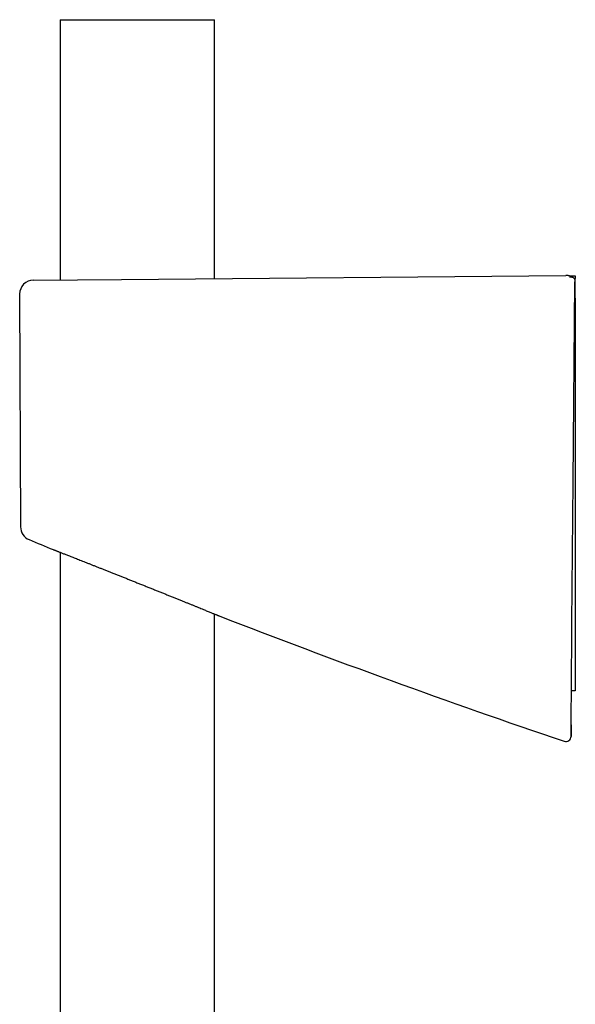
# Model space of a CAD drawing. Header units: millimetres. Extents: x 8 to 789, y 12 to 2370.
# Tile 55 of 85: x 115 to 179, y 2257 to 2370. Entities that reach past the tile are written whole.
import ezdxf

# ---------------------------------------------------------------- set-up
doc = ezdxf.new("R2010")
doc.units = ezdxf.units.MM

msp = doc.modelspace()

# ---------------------------------------------------------------- linework, layer by layer
at = {"color": 7, "linetype": 'Continuous', "lineweight": 30}
for p, q in [((119.38, 2370.1), (119.38, 2340.09)), ((119.38, 2370.1), (137.18, 2370.1)), ((137.18, 2340.25), (137.18, 2370.1)), ((116.28, 2340.06), (126.45, 2340.15)), ((126.45, 2340.15), (177.68, 2340.6)), ((178.11, 2340.55), (178.78, 2340.56)), ((178.78, 2338), (178.78, 2340.25)), ((114.69, 2338.46), (114.79, 2311.61)), ((178.73, 2338), (178.78, 2338)), ((178.78, 2338), (178.78, 2305.08)), ((119.38, 2308.66), (119.38, 2016.43)), ((178.78, 2305.08), (178.78, 2304.94)), ((178.78, 2304.94), (178.78, 2293.07)), ((137.18, 2016.56), (137.18, 2301.55)), ((137.71, 2301.33), (137.71, 2301.33)), ((178.78, 2293.07), (178.78, 2292.7)), ((178.78, 2292.7), (178.33, 2292.7)), ((178.29, 2287.43), (178.3, 2288.7))]:
    msp.add_line(p, q, dxfattribs=at)
at = {"color": 7, "linetype": 'Continuous', "lineweight": 30, "flags": 128}
msp.add_lwpolyline([(178.31, 2290.33), (178.33, 2292.36), (178.4, 2300.51), (178.54, 2316.8), (178.74, 2339.79)], dxfattribs=at)
at = {"color": 7, "linetype": 'Continuous', "lineweight": 30}
for centre, radius, start, end in [((116.29, 2338.46), 1.6, 90.5, 180.1993), ((116.39, 2311.61), 1.6, 180.2317, 247.553), ((499.13, 3233.73), 1000, 247.45822, 247.63064), ((499.13, 3233.73), 1000, 248.81248, 251.23807), ((177.69, 2287.44), 0.6, 251.2239, 359.9136)]:
    msp.add_arc(centre, radius, start, end, dxfattribs=at)
for points, knots in [([(178.53, 2340.37), (178.5, 2340.38), (178.44, 2340.42), (178.34, 2340.47), (178.23, 2340.51), (178.12, 2340.55), (178.01, 2340.57), (177.89, 2340.59), (177.78, 2340.6), (177.72, 2340.6), (177.69, 2340.6)], [0, 0, 0, 0, 0.107648, 0.236507, 0.366011, 0.496535, 0.628452, 0.762125, 0.89788, 1, 1, 1, 1]), ([(178.12, 2340.43), (178.13, 2340.43), (178.16, 2340.43), (178.22, 2340.44), (178.31, 2340.44), (178.4, 2340.42), (178.49, 2340.39), (178.56, 2340.35), (178.63, 2340.29), (178.68, 2340.22), (178.72, 2340.14), (178.74, 2340.06), (178.74, 2340), (178.75, 2339.97)], [0, 0, 0, 0, 0.007748, 0.09964, 0.193485, 0.296452, 0.402263, 0.502239, 0.604927, 0.702301, 0.802328, 0.899731, 1, 1, 1, 1]), ([(178.74, 2339.79), (178.74, 2339.82), (178.75, 2339.87), (178.75, 2339.92), (178.75, 2339.96), (178.75, 2339.97)], [0, 0, 0, 0, 0.405877, 0.822432, 1, 1, 1, 1]), ([(178.78, 2340.56), (178.78, 2340.55), (178.78, 2340.55), (178.78, 2340.49), (178.78, 2340.42), (178.78, 2340.33), (178.78, 2340.28), (178.78, 2340.25)], [0, 0, 0, 0, 0.212839, 0.425687, 0.638282, 0.850489, 1, 1, 1, 1]), ([(118.56, 2308.98), (118.56, 2308.98), (118.56, 2308.99), (118.57, 2308.98), (118.6, 2308.97), (118.65, 2308.95), (118.71, 2308.93), (118.78, 2308.9), (118.87, 2308.86), (118.97, 2308.82), (119.09, 2308.78), (119.22, 2308.73), (119.37, 2308.67), (119.52, 2308.61), (119.68, 2308.54), (119.85, 2308.48), (120.02, 2308.41), (120.15, 2308.36), (120.21, 2308.34)], [0, 0, 0, 0, 0.031018, 0.098961, 0.167434, 0.235907, 0.300113, 0.36432, 0.428964, 0.493609, 0.559615, 0.625621, 0.692086, 0.758551, 0.818706, 0.878945, 0.939432, 1, 1, 1, 1]), ([(120.21, 2308.34), (120.29, 2308.31), (120.45, 2308.24), (120.7, 2308.15), (120.96, 2308.04), (121.23, 2307.94), (121.51, 2307.83), (121.79, 2307.72), (122.08, 2307.6), (122.38, 2307.48), (122.69, 2307.36), (123.02, 2307.23), (123.35, 2307.1), (123.69, 2306.96), (124.05, 2306.82), (124.41, 2306.68), (124.79, 2306.53), (125.17, 2306.38), (125.55, 2306.23), (125.95, 2306.07), (126.35, 2305.91), (126.75, 2305.75), (127.17, 2305.59), (127.58, 2305.42), (128, 2305.25), (128.42, 2305.08), (128.85, 2304.91), (129.28, 2304.74), (129.7, 2304.57), (130.13, 2304.4), (130.55, 2304.23), (130.96, 2304.07), (131.37, 2303.9), (131.77, 2303.74), (132.18, 2303.58), (132.58, 2303.42), (132.97, 2303.26), (133.35, 2303.11), (133.7, 2302.96), (134.05, 2302.82), (134.38, 2302.69), (134.7, 2302.56), (135.01, 2302.43), (135.32, 2302.31), (135.61, 2302.19), (135.87, 2302.08), (136.11, 2301.98), (136.33, 2301.89), (136.54, 2301.81), (136.73, 2301.73), (136.91, 2301.66), (137.07, 2301.59), (137.22, 2301.53), (137.34, 2301.48), (137.44, 2301.44), (137.53, 2301.41), (137.6, 2301.38), (137.65, 2301.36), (137.69, 2301.34), (137.71, 2301.33), (137.71, 2301.33), (137.71, 2301.33)], [0, 0, 0, 0, 0.016347, 0.032725, 0.049194, 0.065694, 0.081287, 0.096879, 0.11257, 0.128261, 0.144251, 0.160242, 0.176332, 0.192422, 0.20908, 0.225738, 0.242503, 0.259267, 0.276357, 0.293447, 0.310647, 0.327847, 0.345465, 0.363083, 0.380818, 0.398553, 0.416656, 0.434759, 0.452989, 0.47122, 0.48923, 0.50724, 0.525378, 0.543517, 0.56207, 0.580623, 0.599323, 0.618024, 0.635553, 0.653081, 0.670743, 0.688405, 0.706506, 0.724607, 0.742868, 0.761129, 0.777488, 0.793846, 0.810332, 0.826818, 0.843722, 0.860626, 0.877681, 0.894736, 0.909886, 0.925035, 0.940298, 0.955561, 0.971188, 0.986815, 1, 1, 1, 1]), ([(178.3, 2288.95), (178.3, 2288.96), (178.3, 2288.97), (178.3, 2289.07), (178.3, 2289.2), (178.3, 2289.38), (178.31, 2289.58), (178.31, 2289.82), (178.31, 2290.07), (178.31, 2290.24), (178.31, 2290.33)], [0, 0, 0, 0, 0.126974, 0.251467, 0.375513, 0.499933, 0.624761, 0.749711, 0.87464, 1, 1, 1, 1]), ([(178.3, 2288.78), (178.3, 2288.72), (178.3, 2288.59), (178.3, 2288.42), (178.29, 2288.25), (178.29, 2288.1), (178.29, 2287.97), (178.29, 2287.87), (178.29, 2287.8), (178.29, 2287.76), (178.29, 2287.75), (178.29, 2287.75)], [0, 0, 0, 0, 0.116043, 0.235367, 0.351443, 0.471125, 0.582985, 0.698442, 0.804593, 0.91404, 1, 1, 1, 1]), ([(178.3, 2288.7), (178.3, 2288.71), (178.3, 2288.73), (178.3, 2288.88), (178.3, 2288.95)], [0, 0, 0, 0, 0.5001496, 1, 1, 1, 1]), ([(178.29, 2287.75), (178.29, 2287.7), (178.29, 2287.62), (178.29, 2287.53), (178.29, 2287.47), (178.29, 2287.44), (178.29, 2287.44), (178.29, 2287.43)], [0, 0, 0, 0, 0.218648, 0.437311, 0.656015, 0.874732, 1, 1, 1, 1])]:
    msp.add_open_spline(points, degree=3, knots=knots, dxfattribs=at)

doc.saveas('drawing.dxf')
